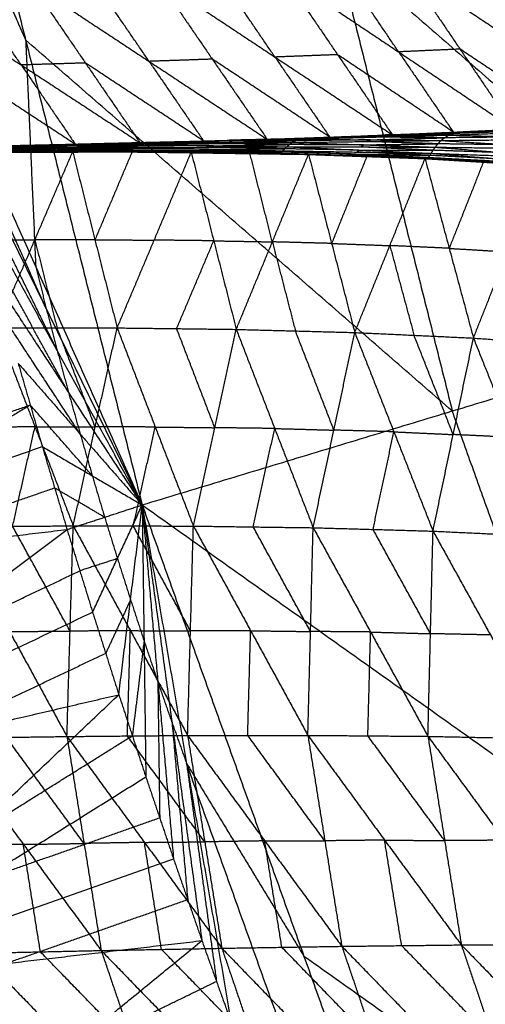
# Model space of a CAD drawing. Header units: millimetres. Extents: x -106 to 110, y -96 to 120.
# Tile 146 of 256: x -95.07 to -90.32, y -22.17 to -12.09. Entities that reach past the tile are written whole.
import ezdxf

# ---------------------------------------------------------------- set-up
doc = ezdxf.new("R2010")
doc.units = ezdxf.units.MM
doc.header["$MEASUREMENT"] = 0
doc.layers.add('Default', color=7, linetype='Continuous', true_color=0x000000)

msp = doc.modelspace()

# ---------------------------------------------------------------- linework, layer by layer
at = {"layer": 'Default'}
for points in [[(-96.206, -7.543, 12.017), (-95.014, -12.3, 12.017), (-93.823, -17.057, 12.017)], [(-96.206, -7.543, 12.017), (-91.846, -11.339, 10.567), (-87.486, -15.135, 9.117)], [(-96.102, -9.865, 12.221), (-95.558, -11.083, 12.119), (-95.014, -12.3, 12.017)], [(-91.846, -11.339, 10.567), (-91.25, -13.718, 10.567), (-90.654, -16.096, 10.567)], [(-91.13, -11.574, 5.757), (-90.575, -12.394, 6.46), (-90.02, -13.214, 7.163)], [(-91.13, -11.574, 5.757), (-89.959, -12.357, 6.205), (-88.788, -13.139, 6.653)], [(-89.959, -12.357, 6.205), (-90.233, -11.948, 5.86), (-90.508, -11.54, 5.514)], [(-93.666, -11.679, 6.854), (-93.106, -12.497, 7.572), (-92.546, -13.316, 8.29)], [(-93.666, -11.679, 6.854), (-92.466, -12.475, 7.279), (-91.266, -13.271, 7.705)], [(-92.466, -12.475, 7.279), (-92.746, -12.065, 6.924), (-93.026, -11.655, 6.568)], [(-92.386, -11.631, 6.282), (-91.826, -12.451, 6.993), (-91.266, -13.271, 7.705)], [(-92.386, -11.631, 6.282), (-91.203, -12.422, 6.723), (-90.02, -13.214, 7.163)], [(-91.203, -12.422, 6.723), (-91.48, -12.012, 6.371), (-91.758, -11.602, 6.02)], [(-96.274, -11.761, 8.127), (-95.059, -12.556, 8.521), (-93.845, -13.352, 8.916)], [(-95.059, -12.556, 8.521), (-95.338, -12.149, 8.159), (-95.617, -11.741, 7.797)], [(-94.961, -11.721, 7.468), (-94.403, -12.536, 8.192), (-93.845, -13.352, 8.916)], [(-94.961, -11.721, 7.468), (-93.753, -12.519, 7.879), (-92.546, -13.316, 8.29)], [(-93.753, -12.519, 7.879), (-94.033, -12.109, 7.52), (-94.313, -11.7, 7.161)], [(-95.999, -12.187, 12.424), (-94.911, -14.622, 12.221), (-93.823, -17.057, 12.017)], [(-90.654, -16.096, 10.567), (-92.834, -14.198, 11.292), (-95.014, -12.3, 12.017)], [(-95.014, -12.3, 12.017), (-94.962, -13.461, 12.119), (-94.911, -14.622, 12.221)], [(-91.826, -12.451, 6.993), (-92.146, -12.463, 7.136), (-92.466, -12.475, 7.279)], [(-92.466, -12.475, 7.279), (-92.186, -12.884, 7.638), (-91.906, -13.294, 7.997)], [(-90.643, -13.243, 7.434), (-91.234, -12.847, 7.214), (-91.826, -12.451, 6.993)], [(-90.575, -12.394, 6.46), (-90.889, -12.408, 6.591), (-91.203, -12.422, 6.723)], [(-91.203, -12.422, 6.723), (-90.923, -12.832, 7.078), (-90.643, -13.243, 7.434)], [(-89.404, -13.177, 6.908), (-89.989, -12.785, 6.684), (-90.575, -12.394, 6.46)], [(-94.506, -13.368, 9.25), (-95.113, -12.97, 9.053), (-95.72, -12.572, 8.856)], [(-94.403, -12.536, 8.192), (-94.731, -12.546, 8.356), (-95.059, -12.556, 8.521)], [(-95.059, -12.556, 8.521), (-94.782, -12.962, 8.886), (-94.506, -13.368, 9.25)], [(-93.195, -13.334, 8.603), (-93.799, -12.935, 8.397), (-94.403, -12.536, 8.192)], [(-93.106, -12.497, 7.572), (-93.43, -12.508, 7.725), (-93.753, -12.519, 7.879)], [(-93.753, -12.519, 7.879), (-93.474, -12.926, 8.241), (-93.195, -13.334, 8.603)], [(-91.906, -13.294, 7.997), (-92.506, -12.895, 7.784), (-93.106, -12.497, 7.572)], [(-94.803, -15.051, 12.221), (-95.347, -13.834, 12.322), (-95.891, -12.616, 12.424)], [(-95.783, -13.046, 12.424), (-94.803, -15.051, 12.221), (-93.823, -17.057, 12.017)], [(-90.602, -13.243, 7.412), (-89.847, -13.202, 7.094), (-89.092, -13.16, 6.777)], [(-92.546, -13.316, 8.29), (-91.906, -13.294, 7.997), (-91.266, -13.271, 7.705)], [(-92.219, -13.315, 8.117), (-91.455, -13.294, 7.762), (-90.691, -13.273, 7.406)], [(-91.417, -13.288, 7.754), (-91.799, -13.299, 7.932), (-92.181, -13.309, 8.109)], [(-92.143, -13.304, 8.102), (-91.372, -13.273, 7.757), (-90.602, -13.243, 7.412)], [(-92.143, -13.304, 8.102), (-91.417, -13.288, 7.754), (-90.691, -13.273, 7.406)], [(-91.455, -13.294, 7.762), (-91.436, -13.291, 7.758), (-91.417, -13.288, 7.754)], [(-90.731, -13.301, 7.405), (-91.093, -13.297, 7.583), (-91.455, -13.294, 7.762)], [(-91.417, -13.288, 7.754), (-91.032, -13.273, 7.582), (-90.647, -13.258, 7.409)], [(-90.647, -13.258, 7.409), (-91.009, -13.266, 7.583), (-91.372, -13.273, 7.757)], [(-91.266, -13.271, 7.705), (-90.643, -13.243, 7.434), (-90.02, -13.214, 7.163)], [(-90.771, -13.329, 7.403), (-90.731, -13.301, 7.405), (-90.691, -13.273, 7.406)], [(-89.984, -13.293, 7.057), (-90.358, -13.297, 7.231), (-90.731, -13.301, 7.405)], [(-90.691, -13.273, 7.406), (-89.942, -13.247, 7.07), (-89.193, -13.221, 6.733)], [(-90.691, -13.273, 7.406), (-90.647, -13.258, 7.409), (-90.602, -13.243, 7.412)], [(-90.691, -13.273, 7.406), (-89.984, -13.293, 7.057), (-89.278, -13.313, 6.708)], [(-89.898, -13.232, 7.073), (-90.272, -13.245, 7.241), (-90.647, -13.258, 7.409)], [(-90.602, -13.243, 7.412), (-89.898, -13.232, 7.073), (-89.193, -13.221, 6.733)], [(-95.437, -13.401, 9.707), (-94.641, -13.386, 9.299), (-93.846, -13.372, 8.891)], [(-94.615, -13.38, 9.292), (-95.012, -13.387, 9.496), (-95.41, -13.394, 9.7)], [(-95.383, -13.388, 9.693), (-94.583, -13.369, 9.285), (-93.783, -13.351, 8.877)], [(-95.383, -13.388, 9.693), (-94.615, -13.38, 9.292), (-93.846, -13.372, 8.891)], [(-94.557, -13.37, 9.273), (-94.957, -13.379, 9.478), (-95.356, -13.388, 9.682)], [(-95.33, -13.389, 9.67), (-94.525, -13.369, 9.262), (-93.72, -13.349, 8.854)], [(-95.33, -13.389, 9.67), (-94.557, -13.37, 9.273), (-93.783, -13.351, 8.877)], [(-95.167, -13.384, 9.585), (-94.506, -13.368, 9.25), (-93.845, -13.352, 8.916)], [(-94.666, -13.402, 9.311), (-94.269, -13.394, 9.107), (-93.871, -13.387, 8.903)], [(-94.641, -13.386, 9.299), (-94.628, -13.383, 9.295), (-94.615, -13.38, 9.292)], [(-93.871, -13.387, 8.903), (-94.256, -13.387, 9.101), (-94.641, -13.386, 9.299)], [(-94.615, -13.38, 9.292), (-94.215, -13.37, 9.088), (-93.815, -13.361, 8.884)], [(-93.815, -13.361, 8.884), (-94.199, -13.365, 9.085), (-94.583, -13.369, 9.285)], [(-94.583, -13.369, 9.285), (-94.57, -13.37, 9.279), (-94.557, -13.37, 9.273)], [(-94.557, -13.37, 9.273), (-94.154, -13.36, 9.069), (-93.752, -13.35, 8.865)], [(-93.752, -13.35, 8.865), (-94.138, -13.359, 9.063), (-94.525, -13.369, 9.262)], [(-93.896, -13.402, 8.915), (-93.871, -13.387, 8.903), (-93.846, -13.372, 8.891)], [(-93.896, -13.402, 8.915), (-93.121, -13.398, 8.533), (-92.346, -13.393, 8.151)], [(-93.096, -13.383, 8.521), (-93.484, -13.385, 8.712), (-93.871, -13.387, 8.903)], [(-93.846, -13.372, 8.891), (-93.068, -13.36, 8.508), (-92.291, -13.349, 8.126)], [(-93.846, -13.372, 8.891), (-93.815, -13.361, 8.884), (-93.783, -13.351, 8.877)], [(-93.846, -13.372, 8.891), (-93.096, -13.383, 8.521), (-92.346, -13.393, 8.151)], [(-93.845, -13.352, 8.916), (-93.195, -13.334, 8.603), (-92.546, -13.316, 8.29)], [(-93.037, -13.35, 8.501), (-93.426, -13.356, 8.693), (-93.815, -13.361, 8.884)], [(-93.783, -13.351, 8.877), (-93.001, -13.333, 8.497), (-92.219, -13.315, 8.117)], [(-93.783, -13.351, 8.877), (-93.752, -13.35, 8.865), (-93.72, -13.349, 8.854)], [(-93.783, -13.351, 8.877), (-93.037, -13.35, 8.501), (-92.291, -13.349, 8.126)], [(-92.969, -13.332, 8.485), (-93.36, -13.341, 8.675), (-93.752, -13.35, 8.865)], [(-93.72, -13.349, 8.854), (-92.931, -13.326, 8.478), (-92.143, -13.304, 8.102)], [(-93.72, -13.349, 8.854), (-92.969, -13.332, 8.485), (-92.219, -13.315, 8.117)], [(-93.121, -13.398, 8.533), (-93.109, -13.39, 8.527), (-93.096, -13.383, 8.521)], [(-93.096, -13.383, 8.521), (-92.707, -13.377, 8.33), (-92.318, -13.371, 8.139)], [(-93.068, -13.36, 8.508), (-93.053, -13.355, 8.505), (-93.037, -13.35, 8.501)], [(-92.318, -13.371, 8.139), (-92.693, -13.366, 8.323), (-93.068, -13.36, 8.508)], [(-93.037, -13.35, 8.501), (-92.646, -13.341, 8.311), (-92.255, -13.332, 8.121)], [(-93.001, -13.333, 8.497), (-92.985, -13.332, 8.491), (-92.969, -13.332, 8.485)], [(-92.255, -13.332, 8.121), (-92.628, -13.332, 8.309), (-93.001, -13.333, 8.497)], [(-92.969, -13.332, 8.485), (-92.575, -13.321, 8.297), (-92.181, -13.309, 8.109)], [(-92.181, -13.309, 8.109), (-92.556, -13.318, 8.293), (-92.931, -13.326, 8.478)], [(-92.389, -13.434, 8.186), (-92.367, -13.414, 8.168), (-92.346, -13.393, 8.151)], [(-92.346, -13.393, 8.151), (-92.318, -13.371, 8.139), (-92.291, -13.349, 8.126)], [(-92.346, -13.393, 8.151), (-91.608, -13.427, 7.809), (-90.87, -13.46, 7.467)], [(-92.346, -13.393, 8.151), (-91.587, -13.395, 7.789), (-90.829, -13.397, 7.427)], [(-91.56, -13.373, 7.776), (-91.939, -13.372, 7.957), (-92.318, -13.371, 8.139)], [(-92.291, -13.349, 8.126), (-92.255, -13.332, 8.121), (-92.219, -13.315, 8.117)], [(-92.291, -13.349, 8.126), (-91.531, -13.339, 7.764), (-90.771, -13.329, 7.403)], [(-92.291, -13.349, 8.126), (-91.56, -13.373, 7.776), (-90.829, -13.397, 7.427)], [(-91.495, -13.322, 7.76), (-91.875, -13.327, 7.941), (-92.255, -13.332, 8.121)], [(-92.219, -13.315, 8.117), (-92.181, -13.309, 8.109), (-92.143, -13.304, 8.102)], [(-92.219, -13.315, 8.117), (-91.495, -13.322, 7.76), (-90.771, -13.329, 7.403)], [(-91.587, -13.395, 7.789), (-91.573, -13.384, 7.783), (-91.56, -13.373, 7.776)], [(-90.849, -13.429, 7.447), (-91.218, -13.412, 7.618), (-91.587, -13.395, 7.789)], [(-91.56, -13.373, 7.776), (-91.18, -13.368, 7.596), (-90.8, -13.363, 7.415)], [(-91.531, -13.339, 7.764), (-91.513, -13.33, 7.762), (-91.495, -13.322, 7.76)], [(-90.8, -13.363, 7.415), (-91.165, -13.351, 7.59), (-91.531, -13.339, 7.764)], [(-91.495, -13.322, 7.76), (-91.113, -13.312, 7.582), (-90.731, -13.301, 7.405)], [(-90.829, -13.397, 7.427), (-90.8, -13.363, 7.415), (-90.771, -13.329, 7.403)], [(-90.052, -13.373, 7.065), (-90.426, -13.368, 7.24), (-90.8, -13.363, 7.415)], [(-90.771, -13.329, 7.403), (-90.024, -13.321, 7.056), (-89.278, -13.313, 6.708)], [(-90.771, -13.329, 7.403), (-90.052, -13.373, 7.065), (-89.334, -13.417, 6.728)], [(-95.753, -13.451, 9.899), (-95.143, -13.447, 9.584), (-94.533, -13.444, 9.269)], [(-94.691, -15.48, 12.221), (-95.181, -14.477, 12.322), (-95.671, -13.474, 12.424)], [(-95.036, -13.447, 9.526), (-95.341, -13.449, 9.684), (-95.646, -13.451, 9.841)], [(-95.54, -13.451, 9.784), (-95.036, -13.447, 9.526), (-94.533, -13.444, 9.269)], [(-95.54, -13.451, 9.784), (-94.752, -13.448, 9.382), (-93.965, -13.444, 8.979)], [(-94.74, -13.443, 9.367), (-95.133, -13.445, 9.568), (-95.527, -13.446, 9.77)], [(-95.514, -13.441, 9.755), (-94.725, -13.436, 9.35), (-93.936, -13.43, 8.945)], [(-95.514, -13.441, 9.755), (-94.74, -13.443, 9.367), (-93.965, -13.444, 8.979)], [(-94.708, -13.426, 9.337), (-95.102, -13.429, 9.54), (-95.497, -13.432, 9.742)], [(-95.48, -13.422, 9.729), (-94.688, -13.412, 9.322), (-93.896, -13.402, 8.915)], [(-95.48, -13.422, 9.729), (-94.708, -13.426, 9.337), (-93.936, -13.43, 8.945)], [(-94.666, -13.402, 9.311), (-95.062, -13.407, 9.515), (-95.458, -13.412, 9.718)], [(-95.437, -13.401, 9.707), (-94.666, -13.402, 9.311), (-93.896, -13.402, 8.915)], [(-95.307, -15.246, 8.24), (-94.92, -14.345, 8.754), (-94.533, -13.444, 9.269)], [(-95.036, -13.447, 9.526), (-94.643, -13.446, 9.325), (-94.249, -13.444, 9.124)], [(-94.752, -13.448, 9.382), (-94.894, -13.447, 9.454), (-95.036, -13.447, 9.526)], [(-94.752, -13.448, 9.382), (-94.746, -13.445, 9.375), (-94.74, -13.443, 9.367)], [(-94.74, -13.443, 9.367), (-94.345, -13.44, 9.165), (-93.95, -13.437, 8.962)], [(-94.725, -13.436, 9.35), (-94.716, -13.431, 9.344), (-94.708, -13.426, 9.337)], [(-93.95, -13.437, 8.962), (-94.338, -13.436, 9.156), (-94.725, -13.436, 9.35)], [(-94.708, -13.426, 9.337), (-94.312, -13.421, 9.134), (-93.916, -13.416, 8.93)], [(-94.688, -13.412, 9.322), (-94.677, -13.407, 9.317), (-94.666, -13.402, 9.311)], [(-93.916, -13.416, 8.93), (-94.302, -13.414, 9.126), (-94.688, -13.412, 9.322)], [(-94.533, -13.444, 9.269), (-94.306, -14.345, 8.452), (-94.079, -15.246, 7.635)], [(-94.533, -13.444, 9.269), (-94.249, -13.444, 9.124), (-93.965, -13.444, 8.979)], [(-94.533, -13.444, 9.269), (-93.927, -13.446, 8.97), (-93.322, -13.449, 8.672)], [(-93.927, -13.446, 8.97), (-94.117, -13.896, 8.711), (-94.306, -14.345, 8.452)], [(-94.249, -13.444, 9.124), (-94.088, -13.445, 9.047), (-93.927, -13.446, 8.97)], [(-94.079, -15.246, 7.635), (-93.7, -14.348, 8.154), (-93.322, -13.449, 8.672)], [(-93.965, -13.444, 8.979), (-93.95, -13.437, 8.962), (-93.936, -13.43, 8.945)], [(-93.965, -13.444, 8.979), (-93.643, -13.447, 8.826), (-93.322, -13.449, 8.672)], [(-93.965, -13.444, 8.979), (-93.192, -13.452, 8.604), (-92.418, -13.459, 8.228)], [(-93.965, -13.444, 8.979), (-93.044, -13.458, 8.546), (-92.123, -13.471, 8.112)], [(-93.177, -13.444, 8.587), (-93.564, -13.441, 8.775), (-93.95, -13.437, 8.962)], [(-93.936, -13.43, 8.945), (-93.916, -13.416, 8.93), (-93.896, -13.402, 8.915)], [(-93.936, -13.43, 8.945), (-93.177, -13.444, 8.587), (-92.418, -13.459, 8.228)], [(-93.936, -13.43, 8.945), (-93.162, -13.432, 8.565), (-92.389, -13.434, 8.186)], [(-93.927, -13.446, 8.97), (-93.785, -13.447, 8.898), (-93.643, -13.447, 8.826)], [(-93.142, -13.418, 8.55), (-93.529, -13.417, 8.74), (-93.916, -13.416, 8.93)], [(-93.896, -13.402, 8.915), (-93.142, -13.418, 8.55), (-92.389, -13.434, 8.186)], [(-93.643, -13.447, 8.826), (-93.183, -13.453, 8.609), (-92.722, -13.46, 8.392)], [(-93.044, -13.458, 8.546), (-93.344, -13.452, 8.686), (-93.643, -13.447, 8.826)], [(-93.322, -13.449, 8.672), (-93.092, -14.355, 7.872), (-92.862, -15.261, 7.071)], [(-93.322, -13.449, 8.672), (-92.722, -13.46, 8.392), (-92.123, -13.471, 8.112)], [(-93.192, -13.452, 8.604), (-93.184, -13.448, 8.595), (-93.177, -13.444, 8.587)], [(-93.192, -13.452, 8.604), (-93.118, -13.455, 8.575), (-93.044, -13.458, 8.546)], [(-93.177, -13.444, 8.587), (-92.79, -13.445, 8.397), (-92.403, -13.447, 8.207)], [(-93.162, -13.432, 8.565), (-93.152, -13.425, 8.558), (-93.142, -13.418, 8.55)], [(-92.403, -13.447, 8.207), (-92.783, -13.439, 8.386), (-93.162, -13.432, 8.565)], [(-93.142, -13.418, 8.55), (-92.755, -13.416, 8.359), (-92.367, -13.414, 8.168)], [(-92.367, -13.414, 8.168), (-92.744, -13.406, 8.351), (-93.121, -13.398, 8.533)], [(-93.044, -13.458, 8.546), (-92.657, -13.461, 8.358), (-92.271, -13.465, 8.17)], [(-92.862, -15.261, 7.071), (-92.493, -14.366, 7.592), (-92.123, -13.471, 8.112)], [(-92.493, -14.366, 7.592), (-92.608, -13.913, 7.992), (-92.722, -13.46, 8.392)], [(-92.418, -13.459, 8.228), (-92.403, -13.447, 8.207), (-92.389, -13.434, 8.186)], [(-92.418, -13.459, 8.228), (-92.271, -13.465, 8.17), (-92.123, -13.471, 8.112)], [(-92.418, -13.459, 8.228), (-91.676, -13.487, 7.907), (-90.933, -13.514, 7.586)], [(-92.418, -13.459, 8.228), (-91.656, -13.48, 7.876), (-90.894, -13.501, 7.524)], [(-91.641, -13.468, 7.855), (-92.022, -13.457, 8.031), (-92.403, -13.447, 8.207)], [(-92.389, -13.434, 8.186), (-91.641, -13.468, 7.855), (-90.894, -13.501, 7.524)], [(-92.389, -13.434, 8.186), (-91.629, -13.447, 7.826), (-90.87, -13.46, 7.467)], [(-91.608, -13.427, 7.809), (-91.988, -13.42, 7.989), (-92.367, -13.414, 8.168)], [(-92.271, -13.465, 8.17), (-91.899, -13.479, 8.01), (-91.528, -13.493, 7.849)], [(-91.676, -13.487, 7.907), (-91.973, -13.476, 8.039), (-92.271, -13.465, 8.17)], [(-92.123, -13.471, 8.112), (-91.887, -14.382, 7.329), (-91.651, -15.293, 6.546)], [(-92.123, -13.471, 8.112), (-91.528, -13.493, 7.849), (-90.933, -13.514, 7.586)], [(-91.528, -13.493, 7.849), (-91.708, -13.937, 7.589), (-91.887, -14.382, 7.329)], [(-91.656, -13.48, 7.876), (-91.666, -13.483, 7.892), (-91.676, -13.487, 7.907)], [(-91.676, -13.487, 7.907), (-91.295, -13.497, 7.731), (-90.914, -13.508, 7.555)], [(-91.656, -13.48, 7.876), (-91.649, -13.474, 7.865), (-91.641, -13.468, 7.855)], [(-91.641, -13.468, 7.855), (-91.262, -13.474, 7.675), (-90.882, -13.481, 7.495)], [(-91.629, -13.447, 7.826), (-91.619, -13.437, 7.818), (-91.608, -13.427, 7.809)], [(-90.882, -13.481, 7.495), (-91.256, -13.464, 7.661), (-91.629, -13.447, 7.826)], [(-91.608, -13.427, 7.809), (-91.229, -13.428, 7.628), (-90.849, -13.429, 7.447)], [(-90.894, -13.501, 7.524), (-90.882, -13.481, 7.495), (-90.87, -13.46, 7.467)], [(-90.125, -13.521, 7.16), (-90.503, -13.501, 7.328), (-90.882, -13.481, 7.495)], [(-90.87, -13.46, 7.467), (-90.849, -13.429, 7.447), (-90.829, -13.397, 7.427)], [(-90.87, -13.46, 7.467), (-90.125, -13.521, 7.16), (-89.38, -13.582, 6.853)], [(-90.87, -13.46, 7.467), (-90.119, -13.486, 7.121), (-89.369, -13.513, 6.775)], [(-90.099, -13.455, 7.101), (-90.474, -13.442, 7.274), (-90.849, -13.429, 7.447)], [(-90.829, -13.397, 7.427), (-90.099, -13.455, 7.101), (-89.369, -13.513, 6.775)], [(-90.829, -13.397, 7.427), (-90.081, -13.407, 7.078), (-89.334, -13.417, 6.728)], [(-91.651, -15.293, 6.546), (-91.292, -14.404, 7.066), (-90.933, -13.514, 7.586)], [(-90.933, -13.514, 7.586), (-90.914, -13.508, 7.555), (-90.894, -13.501, 7.524)], [(-90.933, -13.514, 7.586), (-90.686, -14.432, 6.821), (-90.438, -15.35, 6.056)], [(-90.933, -13.514, 7.586), (-90.337, -13.55, 7.337), (-89.74, -13.586, 7.088)], [(-90.914, -13.508, 7.555), (-90.625, -13.529, 7.446), (-90.337, -13.55, 7.337)], [(-90.317, -13.544, 7.306), (-90.615, -13.526, 7.43), (-90.914, -13.508, 7.555)], [(-90.894, -13.501, 7.524), (-90.317, -13.544, 7.306), (-89.74, -13.586, 7.088)], [(-90.894, -13.501, 7.524), (-90.137, -13.542, 7.188), (-89.38, -13.582, 6.853)], [(-90.337, -13.55, 7.337), (-90.511, -13.991, 7.079), (-90.686, -14.432, 6.821)], [(-90.438, -15.35, 6.056), (-90.089, -14.468, 6.572), (-89.74, -13.586, 7.088)], [(-95.56, -13.902, 12.424), (-94.691, -15.48, 12.221), (-93.823, -17.057, 12.017)], [(-95.53, -14.348, 9.069), (-95.225, -14.347, 8.912), (-94.92, -14.345, 8.754)], [(-94.576, -15.907, 12.221), (-95.01, -15.118, 12.322), (-95.444, -14.33, 12.424)], [(-94.92, -14.345, 8.754), (-94.807, -14.796, 8.346), (-94.693, -15.246, 7.938)], [(-94.306, -14.345, 8.452), (-94.613, -14.345, 8.603), (-94.92, -14.345, 8.754)], [(-94.306, -14.345, 8.452), (-94.003, -14.346, 8.303), (-93.7, -14.348, 8.154)], [(-93.092, -14.355, 7.872), (-93.396, -14.351, 8.013), (-93.7, -14.348, 8.154)], [(-93.471, -15.253, 7.353), (-93.281, -14.804, 7.612), (-93.092, -14.355, 7.872)], [(-93.092, -14.355, 7.872), (-92.792, -14.36, 7.732), (-92.493, -14.366, 7.592)], [(-92.493, -14.366, 7.592), (-92.375, -14.821, 7.2), (-92.257, -15.277, 6.808)], [(-91.887, -14.382, 7.329), (-92.19, -14.374, 7.46), (-92.493, -14.366, 7.592)], [(-91.887, -14.382, 7.329), (-91.59, -14.393, 7.197), (-91.292, -14.404, 7.066)], [(-91.292, -14.404, 7.066), (-91.169, -14.863, 6.683), (-91.045, -15.321, 6.301)], [(-90.686, -14.432, 6.821), (-90.989, -14.418, 6.944), (-91.292, -14.404, 7.066)], [(-90.686, -14.432, 6.821), (-90.387, -14.45, 6.697), (-90.089, -14.468, 6.572)], [(-94.911, -14.622, 12.221), (-94.857, -14.837, 12.221), (-94.803, -15.051, 12.221)], [(-95.329, -14.757, 12.424), (-94.576, -15.907, 12.221), (-93.823, -17.057, 12.017)], [(-94.803, -15.051, 12.221), (-94.747, -15.266, 12.221), (-94.691, -15.48, 12.221)], [(-94.456, -16.333, 12.221), (-94.833, -15.758, 12.322), (-95.209, -15.183, 12.424)], [(-93.823, -17.057, 12.017), (-90.654, -16.096, 10.567), (-87.486, -15.135, 9.117)], [(-95.307, -15.246, 8.24), (-94.918, -16.258, 7.606), (-94.528, -17.271, 6.973)], [(-95.307, -15.246, 8.24), (-94.693, -15.246, 7.938), (-94.079, -15.246, 7.635)], [(-94.304, -16.259, 7.304), (-94.498, -15.752, 7.621), (-94.693, -15.246, 7.938)], [(-94.528, -17.271, 6.973), (-94.304, -16.259, 7.304), (-94.079, -15.246, 7.635)], [(-94.079, -15.246, 7.635), (-93.69, -16.26, 7.017), (-93.3, -17.273, 6.4)], [(-94.079, -15.246, 7.635), (-93.471, -15.253, 7.353), (-92.862, -15.261, 7.071)], [(-93.081, -16.267, 6.735), (-93.276, -15.76, 7.044), (-93.471, -15.253, 7.353)], [(-93.3, -17.273, 6.4), (-93.081, -16.267, 6.735), (-92.862, -15.261, 7.071)], [(-92.862, -15.261, 7.071), (-92.469, -16.275, 6.47), (-92.076, -17.29, 5.869)], [(-92.862, -15.261, 7.071), (-92.257, -15.277, 6.808), (-91.651, -15.293, 6.546)], [(-91.864, -16.292, 6.207), (-92.06, -15.784, 6.508), (-92.257, -15.277, 6.808)], [(-92.076, -17.29, 5.869), (-91.864, -16.292, 6.207), (-91.651, -15.293, 6.546)], [(-91.651, -15.293, 6.546), (-91.251, -16.309, 5.963), (-90.851, -17.325, 5.381)], [(-91.651, -15.293, 6.546), (-91.045, -15.321, 6.301), (-90.438, -15.35, 6.056)], [(-90.645, -16.337, 5.719), (-90.845, -15.829, 6.01), (-91.045, -15.321, 6.301)], [(-90.851, -17.325, 5.381), (-90.645, -16.337, 5.719), (-90.438, -15.35, 6.056)], [(-90.438, -15.35, 6.056), (-90.033, -16.366, 5.496), (-89.627, -17.382, 4.936)], [(-90.438, -15.35, 6.056), (-89.833, -15.393, 5.831), (-89.228, -15.436, 5.605)], [(-94.691, -15.48, 12.221), (-94.633, -15.693, 12.221), (-94.576, -15.907, 12.221)], [(-95.09, -15.609, 12.424), (-94.967, -16.035, 12.424), (-94.844, -16.46, 12.424)], [(-95.09, -15.609, 12.424), (-94.456, -16.333, 12.221), (-93.823, -17.057, 12.017)], [(-95.09, -15.609, 12.424), (-94.967, -16.035, 12.424), (-94.844, -16.46, 12.424)], [(-94.576, -15.907, 12.221), (-94.516, -16.12, 12.221), (-94.456, -16.333, 12.221)], [(-96.897, -16.705, 13.241), (-95.932, -16.37, 12.833), (-94.967, -16.035, 12.424)], [(-94.967, -16.035, 12.424), (-95.87, -16.582, 12.833), (-96.774, -17.13, 13.241)], [(-94.333, -16.759, 12.221), (-94.65, -16.397, 12.322), (-94.967, -16.035, 12.424)], [(-89.112, -20.408, 10.567), (-89.883, -18.252, 10.567), (-90.654, -16.096, 10.567)], [(-94.918, -16.258, 7.606), (-95.227, -16.261, 7.76), (-95.537, -16.263, 7.914)], [(-95.147, -17.275, 7.28), (-95.033, -16.767, 7.443), (-94.918, -16.258, 7.606)], [(-94.918, -16.258, 7.606), (-94.611, -16.259, 7.455), (-94.304, -16.259, 7.304)], [(-93.69, -16.26, 7.017), (-93.997, -16.259, 7.161), (-94.304, -16.259, 7.304)], [(-93.914, -17.272, 6.686), (-93.802, -16.766, 6.852), (-93.69, -16.26, 7.017)], [(-93.69, -16.26, 7.017), (-93.386, -16.263, 6.876), (-93.081, -16.267, 6.735)], [(-92.469, -16.275, 6.47), (-92.775, -16.271, 6.603), (-93.081, -16.267, 6.735)], [(-92.688, -17.282, 6.134), (-92.579, -16.778, 6.302), (-92.469, -16.275, 6.47)], [(-92.469, -16.275, 6.47), (-92.166, -16.283, 6.339), (-91.864, -16.292, 6.207)], [(-91.251, -16.309, 5.963), (-91.557, -16.3, 6.085), (-91.864, -16.292, 6.207)], [(-91.464, -17.307, 5.625), (-91.357, -16.808, 5.794), (-91.251, -16.309, 5.963)], [(-91.251, -16.309, 5.963), (-90.948, -16.323, 5.841), (-90.645, -16.337, 5.719)], [(-94.456, -16.333, 12.221), (-94.395, -16.546, 12.221), (-94.333, -16.759, 12.221)], [(-90.033, -16.366, 5.496), (-90.339, -16.352, 5.608), (-90.645, -16.337, 5.719)], [(-98.703, -17.8, 14.058), (-96.774, -17.13, 13.241), (-94.844, -16.46, 12.424)], [(-94.844, -16.46, 12.424), (-94.717, -16.884, 12.424), (-94.591, -17.308, 12.424)], [(-94.844, -16.46, 12.424), (-94.333, -16.759, 12.221), (-93.823, -17.057, 12.017)], [(-94.844, -16.46, 12.424), (-94.717, -16.884, 12.424), (-94.591, -17.308, 12.424)], [(-94.333, -16.759, 12.221), (-94.27, -16.971, 12.221), (-94.207, -17.183, 12.221)], [(-94.717, -16.884, 12.424), (-95.682, -17.219, 12.833), (-96.647, -17.554, 13.241)], [(-94.207, -17.183, 12.221), (-94.462, -17.033, 12.322), (-94.717, -16.884, 12.424)], [(-94.591, -17.308, 12.424), (-94.207, -17.183, 12.221), (-93.823, -17.057, 12.017)], [(-94.33, -18.154, 12.424), (-94.076, -17.606, 12.221), (-93.823, -17.057, 12.017)], [(-94.062, -18.998, 12.424), (-93.942, -18.027, 12.221), (-93.823, -17.057, 12.017)], [(-93.823, -17.057, 12.017), (-93.804, -18.448, 12.221), (-93.786, -19.839, 12.424)], [(-93.823, -17.057, 12.017), (-93.663, -18.868, 12.221), (-93.503, -20.678, 12.424)], [(-93.823, -17.057, 12.017), (-93.518, -19.286, 12.221), (-93.213, -21.514, 12.424)], [(-93.823, -17.057, 12.017), (-93.369, -19.703, 12.221), (-92.915, -22.348, 12.424)], [(-93.823, -17.057, 12.017), (-92.17, -21.675, 12.017), (-90.518, -26.292, 12.017)], [(-93.823, -17.057, 12.017), (-89.112, -20.408, 10.567), (-84.401, -23.758, 9.117)], [(-94.207, -17.183, 12.221), (-94.141, -17.394, 12.221), (-94.076, -17.606, 12.221)], [(-98.703, -17.8, 14.058), (-96.647, -17.554, 13.241), (-94.591, -17.308, 12.424)], [(-98.073, -19.935, 14.022), (-96.332, -18.621, 13.223), (-94.591, -17.308, 12.424)], [(-95.766, -17.279, 7.588), (-95.147, -17.275, 7.28), (-94.528, -17.271, 6.973)], [(-95.766, -17.279, 7.588), (-95.179, -18.352, 7.145), (-94.592, -19.426, 6.702)], [(-94.56, -18.348, 6.837), (-94.854, -17.812, 7.059), (-95.147, -17.275, 7.28)], [(-94.592, -19.426, 6.702), (-94.56, -18.348, 6.837), (-94.528, -17.271, 6.973)], [(-94.591, -17.308, 12.424), (-94.46, -17.731, 12.424), (-94.33, -18.154, 12.424)], [(-94.591, -17.308, 12.424), (-94.46, -17.731, 12.424), (-94.33, -18.154, 12.424)], [(-94.528, -17.271, 6.973), (-93.944, -18.343, 6.546), (-93.359, -19.415, 6.118)], [(-94.528, -17.271, 6.973), (-93.914, -17.272, 6.686), (-93.3, -17.273, 6.4)], [(-93.33, -18.344, 6.259), (-93.622, -17.808, 6.473), (-93.914, -17.272, 6.686)], [(-93.359, -19.415, 6.118), (-93.33, -18.344, 6.259), (-93.3, -17.273, 6.4)], [(-93.3, -17.273, 6.4), (-92.715, -18.344, 5.99), (-92.13, -19.414, 5.58)], [(-93.3, -17.273, 6.4), (-92.688, -17.282, 6.134), (-92.076, -17.29, 5.869)], [(-92.103, -18.352, 5.725), (-92.396, -17.817, 5.93), (-92.688, -17.282, 6.134)], [(-92.13, -19.414, 5.58), (-92.103, -18.352, 5.725), (-92.076, -17.29, 5.869)], [(-92.076, -17.29, 5.869), (-91.489, -18.357, 5.479), (-90.903, -19.424, 5.088)], [(-92.076, -17.29, 5.869), (-91.464, -17.307, 5.625), (-90.851, -17.325, 5.381)], [(-90.877, -18.374, 5.235), (-91.17, -17.841, 5.43), (-91.464, -17.307, 5.625)], [(-90.903, -19.424, 5.088), (-90.877, -18.374, 5.235), (-90.851, -17.325, 5.381)], [(-90.851, -17.325, 5.381), (-90.264, -18.387, 5.012), (-89.677, -19.45, 4.642)], [(-90.851, -17.325, 5.381), (-90.239, -17.354, 5.159), (-89.627, -17.382, 4.936)], [(-94.076, -17.606, 12.221), (-94.268, -17.668, 12.322), (-94.46, -17.731, 12.424)], [(-94.076, -17.606, 12.221), (-94.009, -17.817, 12.221), (-93.942, -18.027, 12.221)], [(-96.332, -18.621, 13.223), (-95.396, -18.176, 12.824), (-94.46, -17.731, 12.424)], [(-93.942, -18.027, 12.221), (-94.069, -18.302, 12.322), (-94.196, -18.576, 12.424)], [(-93.942, -18.027, 12.221), (-93.873, -18.238, 12.221), (-93.804, -18.448, 12.221)], [(-98.073, -19.935, 14.022), (-96.202, -19.044, 13.223), (-94.33, -18.154, 12.424)], [(-94.33, -18.154, 12.424), (-94.196, -18.576, 12.424), (-94.062, -18.998, 12.424)], [(-94.33, -18.154, 12.424), (-94.196, -18.576, 12.424), (-94.062, -18.998, 12.424)], [(-95.179, -18.352, 7.145), (-94.869, -18.35, 6.991), (-94.56, -18.348, 6.837)], [(-93.944, -18.343, 6.546), (-94.252, -18.346, 6.691), (-94.56, -18.348, 6.837)], [(-93.975, -19.42, 6.41), (-93.959, -18.882, 6.478), (-93.944, -18.343, 6.546)], [(-93.944, -18.343, 6.546), (-93.637, -18.344, 6.402), (-93.33, -18.344, 6.259)], [(-92.715, -18.344, 5.99), (-93.022, -18.344, 6.124), (-93.33, -18.344, 6.259)], [(-92.745, -19.414, 5.849), (-92.73, -18.879, 5.92), (-92.715, -18.344, 5.99)], [(-92.715, -18.344, 5.99), (-92.409, -18.348, 5.857), (-92.103, -18.352, 5.725)], [(-91.489, -18.357, 5.479), (-91.796, -18.354, 5.602), (-92.103, -18.352, 5.725)], [(-91.517, -19.419, 5.334), (-91.503, -18.888, 5.407), (-91.489, -18.357, 5.479)], [(-91.489, -18.357, 5.479), (-91.183, -18.366, 5.357), (-90.877, -18.374, 5.235)], [(-90.264, -18.387, 5.012), (-90.571, -18.381, 5.123), (-90.877, -18.374, 5.235)], [(-93.804, -18.448, 12.221), (-93.864, -18.933, 12.322), (-93.924, -19.418, 12.424)], [(-93.804, -18.448, 12.221), (-93.733, -18.658, 12.221), (-93.663, -18.868, 12.221)], [(-94.196, -18.576, 12.424), (-95.132, -19.021, 12.824), (-96.067, -19.466, 13.223)], [(-93.663, -18.868, 12.221), (-93.654, -19.563, 12.322), (-93.644, -20.258, 12.424)], [(-93.663, -18.868, 12.221), (-93.59, -19.077, 12.221), (-93.518, -19.286, 12.221)], [(-98.073, -19.935, 14.022), (-96.067, -19.466, 13.223), (-94.062, -18.998, 12.424)], [(-97.21, -21.981, 13.929), (-95.636, -20.49, 13.177), (-94.062, -18.998, 12.424)], [(-94.062, -18.998, 12.424), (-93.924, -19.418, 12.424), (-93.786, -19.839, 12.424)], [(-94.062, -18.998, 12.424), (-93.924, -19.418, 12.424), (-93.786, -19.839, 12.424)], [(-93.518, -19.286, 12.221), (-93.438, -20.191, 12.322), (-93.358, -21.096, 12.424)], [(-93.518, -19.286, 12.221), (-93.443, -19.494, 12.221), (-93.369, -19.703, 12.221)], [(-95.833, -19.443, 7.328), (-95.212, -19.434, 7.015), (-94.592, -19.426, 6.702)], [(-95.636, -20.49, 13.177), (-94.78, -19.954, 12.8), (-93.924, -19.418, 12.424)], [(-94.417, -20.52, 6.731), (-94.815, -19.977, 6.873), (-95.212, -19.434, 7.015)], [(-94.592, -19.426, 6.702), (-93.975, -19.42, 6.41), (-93.359, -19.415, 6.118)], [(-94.592, -19.426, 6.702), (-94.417, -20.52, 6.731), (-94.242, -21.615, 6.76)], [(-94.592, -19.426, 6.702), (-93.8, -20.509, 6.435), (-93.009, -21.592, 6.169)], [(-93.184, -20.504, 6.144), (-93.58, -19.962, 6.277), (-93.975, -19.42, 6.41)], [(-93.359, -19.415, 6.118), (-92.745, -19.414, 5.849), (-92.13, -19.414, 5.58)], [(-93.359, -19.415, 6.118), (-93.184, -20.504, 6.144), (-93.009, -21.592, 6.169)], [(-93.359, -19.415, 6.118), (-92.571, -20.494, 5.872), (-91.783, -21.572, 5.626)], [(-91.957, -20.493, 5.603), (-92.351, -19.954, 5.726), (-92.745, -19.414, 5.849)], [(-92.13, -19.414, 5.58), (-91.957, -20.493, 5.603), (-91.783, -21.572, 5.626)], [(-92.13, -19.414, 5.58), (-91.517, -19.419, 5.334), (-90.903, -19.424, 5.088)], [(-92.13, -19.414, 5.58), (-91.346, -20.486, 5.355), (-90.562, -21.558, 5.129)], [(-90.732, -20.491, 5.109), (-91.124, -19.955, 5.222), (-91.517, -19.419, 5.334)], [(-90.903, -19.424, 5.088), (-90.732, -20.491, 5.109), (-90.562, -21.558, 5.129)], [(-90.903, -19.424, 5.088), (-90.29, -19.437, 4.865), (-89.677, -19.45, 4.642)], [(-90.903, -19.424, 5.088), (-90.123, -20.487, 4.884), (-89.344, -21.55, 4.68)], [(-95.833, -19.443, 7.328), (-95.038, -20.529, 7.044), (-94.242, -21.615, 6.76)], [(-93.369, -19.703, 12.221), (-93.216, -20.817, 12.322), (-93.064, -21.931, 12.424)], [(-93.369, -19.703, 12.221), (-92.77, -20.689, 12.119), (-92.17, -21.675, 12.017)], [(-91.717, -24.32, 12.221), (-92.543, -22.011, 12.221), (-93.369, -19.703, 12.221)], [(-97.21, -21.981, 13.929), (-95.498, -20.91, 13.177), (-93.786, -19.839, 12.424)], [(-93.786, -19.839, 12.424), (-93.644, -20.258, 12.424), (-93.503, -20.678, 12.424)], [(-93.786, -19.839, 12.424), (-93.644, -20.258, 12.424), (-93.503, -20.678, 12.424)], [(-95.498, -20.91, 13.177), (-94.571, -20.584, 12.8), (-93.644, -20.258, 12.424)], [(-95.038, -20.529, 7.044), (-95.348, -20.536, 7.202), (-95.659, -20.542, 7.361)], [(-95.038, -20.529, 7.044), (-94.727, -20.525, 6.887), (-94.417, -20.52, 6.731)], [(-94.863, -21.629, 7.076), (-94.951, -21.079, 7.06), (-95.038, -20.529, 7.044)], [(-93.8, -20.509, 6.435), (-94.109, -20.515, 6.583), (-94.417, -20.52, 6.731)], [(-93.8, -20.509, 6.435), (-93.492, -20.506, 6.29), (-93.184, -20.504, 6.144)], [(-93.626, -21.604, 6.464), (-93.713, -21.056, 6.45), (-93.8, -20.509, 6.435)], [(-92.571, -20.494, 5.872), (-92.878, -20.499, 6.008), (-93.184, -20.504, 6.144)], [(-92.571, -20.494, 5.872), (-92.264, -20.493, 5.738), (-91.957, -20.493, 5.603)], [(-92.396, -21.582, 5.897), (-92.484, -21.038, 5.885), (-92.571, -20.494, 5.872)], [(-91.346, -20.486, 5.355), (-91.651, -20.489, 5.479), (-91.957, -20.493, 5.603)], [(-91.172, -21.565, 5.378), (-91.259, -21.025, 5.366), (-91.346, -20.486, 5.355)], [(-91.346, -20.486, 5.355), (-91.039, -20.488, 5.232), (-90.732, -20.491, 5.109)], [(-90.123, -20.487, 4.884), (-90.428, -20.489, 4.996), (-90.732, -20.491, 5.109)], [(-97.21, -21.981, 13.929), (-95.356, -21.33, 13.177), (-93.503, -20.678, 12.424)], [(-93.503, -20.678, 12.424), (-93.358, -21.096, 12.424), (-93.213, -21.514, 12.424)], [(-93.503, -20.678, 12.424), (-93.358, -21.096, 12.424), (-93.213, -21.514, 12.424)], [(-93.358, -21.096, 12.424), (-94.284, -21.422, 12.8), (-95.211, -21.748, 13.177)], [(-97.21, -21.981, 13.929), (-95.211, -21.748, 13.177), (-93.213, -21.514, 12.424)], [(-96.179, -23.941, 13.81), (-94.696, -22.728, 13.117), (-93.213, -21.514, 12.424)], [(-93.213, -21.514, 12.424), (-93.064, -21.931, 12.424), (-92.915, -22.348, 12.424)], [(-93.213, -21.514, 12.424), (-93.064, -21.931, 12.424), (-92.915, -22.348, 12.424)], [(-90.562, -21.558, 5.129), (-89.953, -21.554, 4.905), (-89.344, -21.55, 4.68)], [(-95.485, -21.642, 7.393), (-94.863, -21.629, 7.076), (-94.242, -21.615, 6.76)], [(-95.485, -21.642, 7.393), (-95.145, -22.652, 7.524), (-94.804, -23.662, 7.655)], [(-95.485, -21.642, 7.393), (-94.522, -22.634, 7.207), (-93.56, -23.627, 7.02)], [(-93.901, -22.621, 6.89), (-94.382, -22.125, 6.983), (-94.863, -21.629, 7.076)], [(-94.242, -21.615, 6.76), (-93.626, -21.604, 6.464), (-93.009, -21.592, 6.169)], [(-94.242, -21.615, 6.76), (-93.901, -22.621, 6.89), (-93.56, -23.627, 7.02)], [(-94.242, -21.615, 6.76), (-93.285, -22.603, 6.595), (-92.328, -23.591, 6.43)], [(-92.669, -22.592, 6.299), (-93.147, -22.098, 6.382), (-93.626, -21.604, 6.464)], [(-93.009, -21.592, 6.169), (-92.396, -21.582, 5.897), (-91.783, -21.572, 5.626)], [(-93.009, -21.592, 6.169), (-92.669, -22.592, 6.299), (-92.328, -23.591, 6.43)], [(-93.009, -21.592, 6.169), (-92.059, -22.573, 6.028), (-91.109, -23.555, 5.887)], [(-91.446, -22.564, 5.756), (-91.921, -22.073, 5.827), (-92.396, -21.582, 5.897)], [(-91.783, -21.572, 5.626), (-91.172, -21.565, 5.378), (-90.562, -21.558, 5.129)], [(-91.783, -21.572, 5.626), (-91.446, -22.564, 5.756), (-91.109, -23.555, 5.887)], [(-91.783, -21.572, 5.626), (-90.84, -22.545, 5.508), (-89.898, -23.517, 5.391)], [(-90.23, -22.537, 5.26), (-90.701, -22.051, 5.319), (-91.172, -21.565, 5.378)], [(-90.562, -21.558, 5.129), (-90.23, -22.537, 5.26), (-89.898, -23.517, 5.391)], [(-90.562, -21.558, 5.129), (-89.628, -22.518, 5.035), (-88.695, -23.478, 4.94)], [(-96.739, -21.67, 8.066), (-95.772, -22.666, 7.86), (-94.804, -23.662, 7.655)], [(-87.459, -25.025, 10.567), (-89.815, -23.35, 11.292), (-92.17, -21.675, 12.017)], [(-94.696, -22.728, 13.117), (-93.88, -22.329, 12.771), (-93.064, -21.931, 12.424)]]:
    msp.add_open_spline(points, degree=2, dxfattribs=at)

doc.saveas('drawing.dxf')
